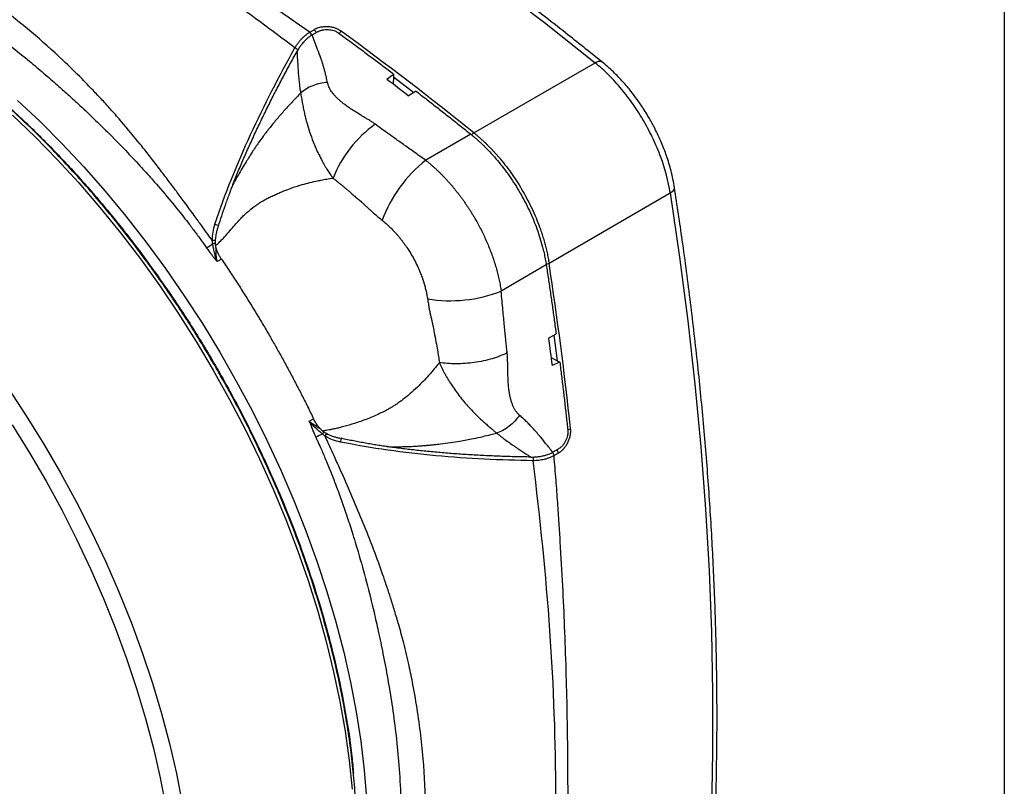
# Model space of a CAD drawing. Header units: millimetres. Extents: x 25 to 1092, y 25 to 838.
# Tile 40 of 41: x 969 to 1092, y 633 to 729. Entities that reach past the tile are written whole.
import ezdxf

# ---------------------------------------------------------------- set-up
doc = ezdxf.new("R2010")
doc.units = ezdxf.units.MM
doc.header["$LTSCALE"] = 4
doc.layers.add('TEXT', color=140, linetype='Continuous', lineweight=25)

msp = doc.modelspace()

# ---------------------------------------------------------------- linework, layer by layer
for p, q in [((1005.509, 727.237), (1006.052, 727.549)), ((1005.794, 726.895), (1006.474, 727.285)), ((1025.969, 714.709), (1041.136, 723.416)), ((1015.133, 721.399), (1015.973, 722.029)), ((1015.956, 721.667), (1015.915, 720.8)), ((1015.973, 722.029), (1015.956, 721.667)), ((1015.956, 721.667), (1018.502, 719.719)), ((1018.777, 719.884), (1017.846, 719.323)), ((1025.619, 714.508), (1019.978, 711.27)), ((1035.374, 698.42), (1050.498, 707.2)), ((994.482, 698.932), (993.934, 698.637)), ((1035.025, 698.217), (1029.401, 694.952)), ((1035.308, 689.077), (1036.26, 689.603)), ((1035.979, 689.448), (1036.393, 686.268)), ((1035.622, 686.666), (1036.393, 686.268)), ((1036.715, 686.102), (1035.749, 685.69)), ((1036.393, 686.268), (1036.715, 686.102)), ((1005.438, 678.712), (1005.968, 679.038)), ((1036.518, 675.248), (1035.84, 674.854)), ((1036.536, 674.75), (1035.994, 674.435))]:
    msp.add_line(p, q)
at = {"flags": 128}
for points in [[(932.084, 786.37), (938.431, 784.06), (944.804, 781.567), (951.199, 778.893), (957.612, 776.04), (964.04, 773.009), (970.48, 769.801), (976.929, 766.419), (983.382, 762.864), (989.837, 759.137), (996.291, 755.242), (1002.739, 751.179), (1009.179, 746.951), (1015.607, 742.56), (1022.021, 738.009), (1028.415, 733.299), (1034.788, 728.434), (1041.136, 723.416)], [(1041.136, 723.416), (1041.355, 723.539), (1041.559, 723.612), (1041.741, 723.634), (1041.892, 723.602), (1041.966, 723.557)], [(969.042, 718.731), (971.848, 716.093), (974.609, 713.324), (977.316, 710.433), (979.964, 707.425), (982.547, 704.308), (985.058, 701.088), (987.491, 697.775), (989.841, 694.375), (992.102, 690.897), (994.269, 687.348), (996.337, 683.738), (998.3, 680.075), (1000.154, 676.368), (1001.894, 672.624), (1003.517, 668.854), (1005.019, 665.066), (1006.396, 661.27), (1007.645, 657.473), (1008.762, 653.686), (1009.746, 649.916), (1010.593, 646.174), (1011.303, 642.468), (1011.872, 638.806), (1012.3, 635.198), (1012.587, 631.652)], [(968.416, 716.886), (971.217, 714.201), (973.969, 711.386), (976.666, 708.448), (979.301, 705.396), (981.868, 702.235), (984.36, 698.974), (986.772, 695.62), (989.098, 692.181), (991.331, 688.667), (993.468, 685.084), (995.502, 681.443), (997.429, 677.751), (999.244, 674.018), (1000.942, 670.252), (1002.521, 666.463), (1003.975, 662.659), (1005.301, 658.851), (1006.497, 655.047), (1007.558, 651.255), (1008.484, 647.487), (1009.27, 643.749), (1009.917, 640.052), (1010.421, 636.405), (1010.782, 632.815)], [(1050.498, 707.2), (1050.714, 707.328), (1050.88, 707.468), (1050.989, 707.615), (1051.037, 707.762), (1051.036, 707.848)], [(1050.498, 707.2), (1051.67, 699.193), (1052.698, 691.241), (1053.579, 683.348), (1054.314, 675.518), (1054.903, 667.755), (1055.345, 660.063), (1055.64, 652.447), (1055.787, 644.909), (1055.787, 637.455), (1055.64, 630.088), (1055.345, 622.812), (1054.903, 615.63), (1054.314, 608.547), (1053.579, 601.566), (1052.698, 594.69), (1051.67, 587.924), (1050.498, 581.271)], [(967.841, 682.857), (970.126, 679.403), (972.317, 675.875), (974.409, 672.282), (976.396, 668.632), (978.273, 664.936), (980.036, 661.202), (981.681, 657.439), (983.203, 653.656), (984.599, 649.862), (985.865, 646.067), (986.998, 642.281), (987.996, 638.512), (988.856, 634.769), (989.576, 631.062)], [(968.366, 678.279), (970.527, 674.8), (972.59, 671.256), (974.549, 667.657), (976.401, 664.011), (978.14, 660.328), (979.762, 656.617), (981.263, 652.886), (982.639, 649.144), (983.888, 645.401), (985.006, 641.667), (985.99, 637.949), (986.838, 634.258), (987.548, 630.602)]]:
    msp.add_lwpolyline(points, dxfattribs=at)
for centre, radius, start, end in [((1004.887, 726.527), 0.944, 21.55871, 48.80718), ((1005.431, 726.839), 0.944, 21.78141, 48.80404), ((1009.97, 726.601), 0.919, 124.96473, 148.45252), ((733.461, 349.529), 467.886, 51.30535, 53.85367), ((1023.062, 759.235), 39.098, 240.23683, 240.94664), ((1022.48, 703.455), 15.137, 125.56483, 158.31567), ((1026.532, 713.888), 0.996, 124.43498, 146.77875), ((1030.693, 697.787), 17.223, 128.47328, 159.61), ((994.455, 705.169), 2.026, 246.4096, 261.42036), ((988.128, 707.918), 8.799, 300.67172, 306.73854), ((1034.944, 699.318), 0.996, 273.22415, 295.56078), ((572.774, 627.665), 467.98, 6.14809, 8.69606), ((1023.08, 710.976), 17.226, 260.39735, 291.52572), ((1037.673, 678.617), 0.919, 271.54789, 295.03105), ((1010.577, 669.033), 8.814, 113.28209, 119.3254), ((1011.354, 675.897), 2.025, 158.57495, 173.5926), ((1035.068, 674.252), 0.944, 11.19349, 38.44412), ((1035.61, 674.567), 0.944, 11.19663, 38.22037), ((1072.26, 673.64), 38.876, 179.05156, 179.76524)]:
    msp.add_arc(centre, radius, start, end)
for points, knots in [([(1041.963, 723.549), (1040.454, 724.758), (1037.054, 727.483), (1031.735, 731.581), (1026.012, 735.867), (1020.268, 740.027), (1014.506, 744.061), (1008.729, 747.969), (1002.939, 751.746), (997.14, 755.393), (991.333, 758.906), (985.522, 762.284), (979.709, 765.525), (973.895, 768.628), (968.085, 771.591), (962.28, 774.413), (956.482, 777.092), (950.695, 779.627), (944.92, 782.02), (939.163, 784.251), (935.148, 785.747), (933.059, 786.456), (932.877, 786.518)], [0, 0, 0, 0, 0.0420255, 0.0947279, 0.1474684, 0.2002442, 0.2530524, 0.3058909, 0.3587574, 0.4116503, 0.464568, 0.5175091, 0.5704726, 0.6234574, 0.6764631, 0.729489, 0.7825349, 0.8356005, 0.888686, 0.9417917, 0.9949179, 1, 1, 1, 1]), ([(1005.509, 727.237), (1005.018, 727.577), (1004.06, 728.243), (1002.655, 729.209), (1001.316, 730.123), (1000.043, 730.985), (998.836, 731.797), (997.696, 732.56), (995.409, 734.08), (992.083, 736.257), (986.066, 740.104), (978.733, 744.635), (969.987, 749.796), (961.305, 754.696), (954.12, 758.547), (948.273, 761.548), (944.78, 763.285), (941.982, 764.643), (939.931, 765.622), (937.687, 766.675), (936.129, 767.387), (935.317, 767.758)], [0, 0, 0, 0, 0.0206638, 0.0403949, 0.0591933, 0.0770591, 0.0939922, 0.1099926, 0.1250604, 0.1902576, 0.2500003, 0.3785469, 0.5000001, 0.6214521, 0.7499999, 0.8097422, 0.8749398, 0.9019203, 0.9317571, 0.9644503, 1, 1, 1, 1]), ([(1003.653, 725.295), (997.891, 729.652), (992.124, 733.809), (980.535, 741.622), (974.708, 745.277), (962.967, 752.054), (957.078, 755.163), (945.313, 760.832), (939.444, 763.393), (933.624, 765.722)], [0, 0, 0, 0, 0.25, 0.25, 0.5, 0.5, 0.75, 0.75, 1, 1, 1, 1]), ([(993.321, 701.288), (993.138, 701.544), (992.707, 702.144), (991.964, 703.173), (990.985, 704.52), (989.926, 705.963), (988.796, 707.485), (987.719, 708.92), (986.592, 710.4), (985.478, 711.85), (983.965, 713.763), (982.394, 715.644), (980.799, 717.462), (979.609, 718.772), (978.382, 720.079), (976.756, 721.759), (972.94, 725.484), (966.787, 730.635), (960.37, 734.869), (955.769, 737.403), (952.249, 739.155), (948.779, 740.619), (945.577, 741.711), (943.308, 742.368), (941.316, 742.845), (939.463, 743.191), (937.844, 743.425), (936.303, 743.598), (934.51, 743.735), (932.5, 743.799), (930.218, 743.739), (927.957, 743.543), (925.778, 743.237), (924.106, 742.923), (923.001, 742.684), (922.418, 742.551), (922.135, 742.484), (922.012, 742.455)], [0, 0, 0, 0, 0.0088409, 0.0207319, 0.0356734, 0.0557322, 0.0712588, 0.0893678, 0.1067238, 0.1243569, 0.1417739, 0.1770121, 0.195583, 0.212785, 0.2293285, 0.2489332, 0.2828877, 0.3910236, 0.4995671, 0.5362041, 0.5714384, 0.6373873, 0.671977, 0.6971851, 0.726787, 0.7507596, 0.7708115, 0.7915606, 0.8130104, 0.8440817, 0.8749406, 0.9095871, 0.9422338, 0.9723483, 0.9864781, 0.9940976, 1, 1, 1, 1]), ([(921.354, 741.486), (921.451, 741.511), (921.747, 741.588), (922.344, 741.728), (923.202, 741.906), (924.219, 742.077), (925.344, 742.221), (926.548, 742.326), (927.869, 742.384), (929.347, 742.382), (932.069, 742.253), (934.889, 741.863), (937.874, 741.212), (940.2, 740.625), (943.15, 739.719), (946.566, 738.454), (949.86, 737.019), (953.071, 735.435), (956.161, 733.739), (959.286, 731.85), (961.835, 730.168), (964.283, 728.457), (966.997, 726.458), (969.813, 724.224), (972.277, 722.152), (973.866, 720.769), (975.37, 719.425), (976.954, 717.978), (978.778, 716.256), (981.297, 713.775), (983.654, 711.317), (986.04, 708.679), (987.862, 706.558), (989.39, 704.674), (990.509, 703.234), (991.297, 702.188), (992.017, 701.203), (992.447, 700.591), (992.616, 700.35)], [0, 0, 0, 0, 0.0046946, 0.0142803, 0.0287563, 0.0460168, 0.0630961, 0.0823638, 0.1030268, 0.1250864, 0.1510231, 0.2278417, 0.2501324, 0.2798802, 0.3262592, 0.3725246, 0.4186806, 0.458342, 0.4999873, 0.5406573, 0.5813027, 0.6002849, 0.6370753, 0.68837, 0.7118231, 0.7352222, 0.7519462, 0.7721421, 0.798852, 0.8257409, 0.8752373, 0.8969771, 0.927448, 0.9547742, 0.9656483, 0.9789569, 0.9917196, 1, 1, 1, 1]), ([(993.862, 685.304), (993.165, 686.492), (992.19, 688.151), (990.69, 690.552), (989.394, 692.566), (987.805, 694.931), (986.092, 697.372), (984.251, 699.881), (982.303, 702.413), (980.261, 704.942), (978.137, 707.447), (975.938, 709.912), (973.674, 712.322), (971.352, 714.666), (968.978, 716.934), (966.559, 719.117), (964.102, 721.208), (961.611, 723.201), (959.093, 725.088), (956.552, 726.865), (953.996, 728.527), (951.427, 730.07), (948.853, 731.49), (946.277, 732.782), (943.704, 733.945), (941.14, 734.974), (938.588, 735.868), (936.053, 736.624), (933.539, 737.24), (931.05, 737.713), (928.591, 738.041), (926.165, 738.224), (923.776, 738.258), (921.428, 738.141), (919.124, 737.874), (916.873, 737.443), (915.127, 737.01), (914.16, 736.666), (913.899, 736.574)], [0, 0, 0, 0, 0.03354989, 0.04688625, 0.06905056, 0.09201491, 0.11661221, 0.14225105, 0.16869333, 0.19574875, 0.22328203, 0.25119306, 0.27940649, 0.30786461, 0.33652256, 0.36534501, 0.39430391, 0.42337682, 0.45254579, 0.48179643, 0.51111741, 0.54049993, 0.56993743, 0.5994254, 0.62896109, 0.65854316, 0.68817244, 0.71785152, 0.74758493, 0.77737917, 0.80724299, 0.83718756, 0.86722675, 0.89737744, 0.92765979, 0.95809736, 0.98871708, 1, 1, 1, 1]), ([(1009.443, 727.354), (1009.406, 727.38), (1009.331, 727.433), (1009.212, 727.506), (1009.087, 727.574), (1008.957, 727.636), (1008.822, 727.693), (1008.589, 727.778), (1008.245, 727.87), (1007.781, 727.928), (1007.312, 727.926), (1006.906, 727.868), (1006.569, 727.779), (1006.296, 727.679), (1006.134, 727.592), (1006.052, 727.549)], [0, 0, 0, 0, 0.042204, 0.0840341, 0.1256421, 0.1671822, 0.2088095, 0.250678, 0.3758051, 0.5002944, 0.6252978, 0.74996, 0.8334797, 0.9163648, 1, 1, 1, 1]), ([(1003.653, 725.295), (1003.688, 725.353), (1003.756, 725.47), (1003.867, 725.641), (1003.982, 725.807), (1004.102, 725.969), (1004.226, 726.124), (1004.354, 726.273), (1004.519, 726.452), (1004.725, 726.655), (1004.977, 726.872), (1005.239, 727.07), (1005.419, 727.181), (1005.509, 727.237)], [0, 0, 0, 0, 0.0717718, 0.1434833, 0.2150495, 0.2863863, 0.3574107, 0.4280421, 0.4982028, 0.6215084, 0.7465476, 0.8728709, 1, 1, 1, 1]), ([(1005.794, 726.895), (1005.752, 726.869), (1005.664, 726.817), (1005.53, 726.726), (1005.391, 726.623), (1005.215, 726.48), (1004.997, 726.281), (1004.766, 726.038), (1004.527, 725.757), (1004.295, 725.449), (1004.08, 725.125), (1003.958, 724.912), (1003.906, 724.823)], [0, 0, 0, 0, 0.0575097, 0.1182864, 0.1824512, 0.2501144, 0.3660192, 0.499798, 0.6026948, 0.7494085, 0.8950524, 1, 1, 1, 1]), ([(1007.718, 720.98), (1007.696, 721.093), (1007.652, 721.324), (1007.574, 721.674), (1007.487, 722.035), (1007.389, 722.406), (1007.281, 722.787), (1007.163, 723.179), (1007.035, 723.581), (1006.818, 724.226), (1006.404, 725.334), (1006.027, 726.299), (1005.794, 726.895)], [0, 0, 0, 0, 0.0563101, 0.1144847, 0.174538, 0.2364831, 0.3003316, 0.3660945, 0.4337818, 0.5034025, 0.6932033, 1, 1, 1, 1]), ([(1006.474, 727.285), (1006.512, 727.306), (1006.588, 727.347), (1006.709, 727.401), (1006.836, 727.449), (1006.968, 727.489), (1007.172, 727.539), (1007.458, 727.579), (1007.823, 727.581), (1008.185, 727.535), (1008.492, 727.453), (1008.741, 727.355), (1008.941, 727.254), (1009.059, 727.173), (1009.118, 727.133)], [0, 0, 0, 0, 0.0504659, 0.1004598, 0.1502794, 0.2002252, 0.2505959, 0.3752729, 0.5002603, 0.6248032, 0.7499566, 0.8332482, 0.9161855, 1, 1, 1, 1]), ([(1009.118, 727.133), (1009.576, 726.798), (1010.491, 726.128), (1011.863, 725.114), (1013.234, 724.094), (1014.604, 723.066), (1015.516, 722.375), (1015.973, 722.029)], [0, 0, 0, 0, 0.2000048, 0.4000024, 0.5999976, 0.7999952, 1, 1, 1, 1]), ([(993.644, 703.312), (994.924, 707.084), (996.432, 710.805), (999.815, 718.155), (1001.674, 721.753), (1003.653, 725.295)], [0, 0, 0, 0, 0.5, 0.5, 1, 1, 1, 1]), ([(959.16, 725.017), (959.575, 724.727), (961.474, 723.405), (964.856, 720.661), (969.297, 716.758), (973.477, 712.644), (977.361, 708.452), (980.934, 704.253), (984.405, 699.82), (987.747, 695.174), (990.937, 690.341), (993.946, 685.361), (996.755, 680.264), (999.345, 675.085), (1001.698, 669.868), (1003.802, 664.645), (1005.651, 659.451), (1007.34, 653.991), (1008.812, 648.314), (1009.976, 642.515), (1010.685, 638.008), (1010.894, 635.5), (1010.953, 634.792)], [0, 0, 0, 0, 0.0158006, 0.0722178, 0.1302539, 0.18938, 0.2396743, 0.2903823, 0.3414752, 0.3931075, 0.4448953, 0.4968081, 0.5487166, 0.6005045, 0.652141, 0.7032297, 0.7539377, 0.8042362, 0.8633594, 0.921394, 0.9778134, 1, 1, 1, 1]), ([(995.909, 708.252), (996.02, 708.527), (996.241, 709.077), (996.582, 709.903), (996.932, 710.733), (997.291, 711.566), (997.658, 712.403), (998.035, 713.243), (998.42, 714.087), (998.813, 714.934), (999.216, 715.785), (999.747, 716.891), (1000.419, 718.253), (1001.243, 719.875), (1002.1, 721.512), (1002.987, 723.165), (1003.598, 724.267), (1003.906, 724.823)], [0, 0, 0, 0, 0.0485471, 0.097396, 0.1465526, 0.1960226, 0.2458118, 0.2959256, 0.3463695, 0.3971489, 0.448269, 0.4997348, 0.596837, 0.6953849, 0.7954089, 0.896938, 1, 1, 1, 1]), ([(1003.906, 724.823), (1003.913, 724.682), (1003.94, 724.139), (1003.996, 723.124), (1004.074, 722.076), (1004.154, 721.214), (1004.219, 720.614), (1004.289, 720.075), (1004.34, 719.756), (1004.36, 719.634)], [0, 0, 0, 0, 0.0792246, 0.3057388, 0.5741609, 0.6791799, 0.8054825, 0.9258035, 1, 1, 1, 1]), ([(1050.498, 707.2), (1050.264, 708.665), (1049.868, 710.154), (1049.175, 712.044), (1049.026, 712.425), (1048.711, 713.179), (1048.546, 713.552), (1048.024, 714.664), (1047.644, 715.392), (1047.025, 716.465), (1046.811, 716.819), (1046.365, 717.522), (1046.135, 717.867), (1045.432, 718.878), (1044.941, 719.523), (1044.173, 720.444), (1043.911, 720.744), (1043.378, 721.328), (1043.105, 721.613), (1042.276, 722.439), (1041.712, 722.948), (1041.136, 723.416)], [0, 0, 0, 0, 0.25, 0.25, 0.3125, 0.3125, 0.375, 0.375, 0.5, 0.5, 0.5625, 0.5625, 0.625, 0.625, 0.75, 0.75, 0.8125, 0.8125, 0.875, 0.875, 1, 1, 1, 1]), ([(1051.036, 707.848), (1050.906, 708.55), (1050.664, 709.86), (1050.084, 711.741), (1049.403, 713.521), (1048.677, 715.077), (1048.04, 716.251), (1047.556, 717.07), (1047.055, 717.87), (1046.391, 718.841), (1045.554, 719.947), (1044.568, 721.11), (1043.36, 722.374), (1042.451, 723.146), (1041.966, 723.557)], [0, 0, 0, 0, 0.1224683, 0.2287132, 0.3200512, 0.4266916, 0.4981515, 0.5289752, 0.5755889, 0.6458771, 0.7137941, 0.7951269, 0.8907158, 1, 1, 1, 1]), ([(1007.718, 720.98), (1007.413, 720.961), (1007.098, 720.918), (1006.474, 720.781), (1006.164, 720.686), (1005.575, 720.45), (1005.296, 720.309), (1004.787, 719.993), (1004.558, 719.818), (1004.36, 719.634)], [0, 0, 0, 0, 0.25, 0.25, 0.5, 0.5, 0.75, 0.75, 1, 1, 1, 1]), ([(1013.676, 715.769), (1013.617, 715.812), (1013.497, 715.901), (1013.304, 716.032), (1013.096, 716.165), (1012.887, 716.293), (1012.68, 716.413), (1012.462, 716.541), (1012.196, 716.702), (1011.73, 716.985), (1011.131, 717.356), (1010.477, 717.783), (1009.96, 718.146), (1009.55, 718.464), (1009.21, 718.752), (1008.904, 719.037), (1008.631, 719.32), (1008.393, 719.602), (1008.188, 719.881), (1008.018, 720.158), (1007.883, 720.433), (1007.779, 720.706), (1007.738, 720.889), (1007.718, 720.98)], [0, 0, 0, 0, 0.0260644, 0.053436, 0.082142, 0.1122062, 0.1385922, 0.1643481, 0.1996245, 0.2464352, 0.3535687, 0.4451657, 0.5213407, 0.5785578, 0.6332584, 0.6855709, 0.735642, 0.7836389, 0.8297513, 0.874193, 0.9172025, 0.959043, 1, 1, 1, 1]), ([(1004.36, 719.634), (1004.187, 719.459), (1003.843, 719.112), (1003.337, 718.582), (1002.843, 718.051), (1002.36, 717.518), (1001.888, 716.983), (1001.428, 716.445), (1000.98, 715.906), (1000.543, 715.365), (1000.119, 714.823), (999.642, 714.195), (999.178, 713.558), (998.711, 712.889), (998.286, 712.253), (997.937, 711.696), (997.574, 711.105), (997.183, 710.464), (996.735, 709.707), (996.301, 708.957), (996.046, 708.498), (995.909, 708.252)], [0, 0, 0, 0, 0.05299507, 0.10545685, 0.15738138, 0.20876491, 0.25960395, 0.30989526, 0.35963589, 0.40882317, 0.4574548, 0.50552963, 0.57535806, 0.62325852, 0.67657273, 0.73476942, 0.75884766, 0.81985168, 0.89057033, 0.94149604, 1, 1, 1, 1]), ([(1004.36, 719.634), (1004.375, 719.554), (1004.408, 719.371), (1004.464, 719.061), (1004.521, 718.752), (1004.598, 718.339), (1004.697, 717.82), (1004.812, 717.235), (1004.954, 716.62), (1005.155, 715.849), (1005.479, 714.791), (1005.869, 713.722), (1006.38, 712.501), (1006.827, 711.573), (1007.25, 710.805), (1007.439, 710.478), (1007.621, 710.176), (1007.792, 709.908), (1007.958, 709.659), (1008.134, 709.407), (1008.289, 709.202), (1008.387, 709.081), (1008.414, 709.048)], [0, 0, 0, 0, 0.0262988, 0.0602245, 0.0986971, 0.1217986, 0.1851789, 0.2512041, 0.2872396, 0.35718, 0.4652988, 0.5767688, 0.6467327, 0.7972196, 0.8298159, 0.8603611, 0.8892066, 0.9152516, 0.9373979, 0.9618031, 0.9896936, 1, 1, 1, 1]), ([(1018.777, 719.884), (1019.234, 719.531), (1020.148, 718.825), (1021.518, 717.756), (1022.886, 716.681), (1024.253, 715.599), (1025.164, 714.872), (1025.619, 714.508)], [0, 0, 0, 0, 0.2000049, 0.4000024, 0.5999976, 0.7999951, 1, 1, 1, 1]), ([(1019.978, 711.27), (1019.484, 711.62), (1018.551, 712.28), (1017.241, 713.207), (1016.103, 714.013), (1015.138, 714.701), (1014.346, 715.271), (1013.881, 715.616), (1013.676, 715.769)], [0, 0, 0, 0, 0.2330825, 0.4395884, 0.6195237, 0.7728957, 0.8997153, 1, 1, 1, 1]), ([(1025.619, 714.508), (1025.716, 714.43), (1025.909, 714.273), (1026.197, 714.029), (1026.484, 713.779), (1026.768, 713.521), (1027.05, 713.256), (1027.516, 712.804), (1028.156, 712.142), (1028.951, 711.238), (1029.713, 710.288), (1030.684, 708.96), (1031.799, 707.205), (1032.761, 705.359), (1033.424, 703.855), (1033.866, 702.717), (1034.25, 701.578), (1034.538, 700.571), (1034.749, 699.696), (1034.905, 698.951), (1034.985, 698.462), (1035.025, 698.217)], [0, 0, 0, 0, 0.02098264, 0.04193839, 0.0628802, 0.08382105, 0.10477389, 0.12575169, 0.18837378, 0.25100561, 0.31322895, 0.37546839, 0.50078385, 0.62511202, 0.68775198, 0.75043036, 0.8127015, 0.87501714, 0.91667929, 0.95830625, 1, 1, 1, 1]), ([(1025.969, 714.709), (1026.061, 714.635), (1026.244, 714.486), (1026.517, 714.255), (1026.787, 714.019), (1027.053, 713.778), (1027.317, 713.532), (1027.577, 713.282), (1027.834, 713.028), (1028.086, 712.77), (1028.335, 712.508), (1028.58, 712.243), (1028.82, 711.976), (1029.055, 711.706), (1029.733, 710.909), (1030.802, 709.511), (1032.135, 707.413), (1033.286, 705.209), (1034.003, 703.489), (1034.417, 702.306), (1034.622, 701.67), (1034.811, 701.026), (1034.982, 700.376), (1035.134, 699.724), (1035.268, 699.069), (1035.338, 698.637), (1035.374, 698.42)], [0, 0, 0, 0, 0.0199404, 0.0397996, 0.0595693, 0.0792413, 0.0988075, 0.1182599, 0.1375907, 0.1567924, 0.1758575, 0.1947789, 0.2135496, 0.2321628, 0.2506121, 0.3759553, 0.4998803, 0.6237743, 0.7490873, 0.7835206, 0.8185014, 0.853986, 0.889928, 0.9262785, 0.9629867, 1, 1, 1, 1]), ([(1019.978, 711.27), (1020.075, 711.193), (1020.269, 711.039), (1020.557, 710.797), (1020.845, 710.548), (1021.131, 710.292), (1021.415, 710.027), (1021.698, 709.756), (1021.978, 709.477), (1022.255, 709.191), (1022.53, 708.899), (1022.802, 708.601), (1023.071, 708.297), (1023.336, 707.987), (1023.597, 707.671), (1023.854, 707.351), (1024.107, 707.026), (1024.356, 706.696), (1024.6, 706.363), (1024.839, 706.026), (1025.073, 705.685), (1025.302, 705.342), (1025.525, 704.995), (1025.743, 704.647), (1025.955, 704.297), (1026.22, 703.845), (1026.533, 703.286), (1026.885, 702.615), (1027.221, 701.933), (1027.538, 701.241), (1027.836, 700.541), (1028.114, 699.837), (1028.369, 699.13), (1028.602, 698.422), (1028.812, 697.716), (1028.998, 697.014), (1029.158, 696.318), (1029.295, 695.629), (1029.366, 695.177), (1029.401, 694.952)], [0, 0, 0, 0, 0.0207661, 0.0415903, 0.0624663, 0.0833874, 0.104347, 0.1253384, 0.1463547, 0.1673892, 0.1884348, 0.2094847, 0.2305319, 0.2515693, 0.2725901, 0.2935872, 0.3145538, 0.335483, 0.3563679, 0.377202, 0.3979785, 0.4186909, 0.4393329, 0.4598981, 0.4803804, 0.5007738, 0.5384326, 0.5763657, 0.6145345, 0.652899, 0.6914179, 0.7300489, 0.7687492, 0.8074757, 0.8461849, 0.884834, 0.9233805, 0.9617826, 1, 1, 1, 1]), ([(993.746, 700.608), (993.819, 700.672), (993.967, 700.804), (994.188, 701.015), (994.458, 701.285), (994.782, 701.625), (995.108, 701.985), (995.515, 702.452), (995.98, 702.99), (996.522, 703.61), (996.94, 704.062), (997.251, 704.37), (997.545, 704.65), (998.076, 705.12), (998.685, 705.586), (999.283, 705.984), (999.71, 706.239), (1000.081, 706.445), (1000.405, 706.611), (1000.669, 706.741), (1000.944, 706.871), (1001.312, 707.04), (1001.914, 707.302), (1002.709, 707.62), (1003.56, 707.924), (1004.399, 708.193), (1005.282, 708.438), (1006.147, 708.642), (1006.928, 708.801), (1007.644, 708.932), (1008.149, 709.008), (1008.414, 709.048)], [0, 0, 0, 0, 0.01550198, 0.03169768, 0.04876324, 0.07681725, 0.10697883, 0.12679763, 0.17652833, 0.22189472, 0.26062885, 0.27744341, 0.29430702, 0.32821435, 0.39626529, 0.42470242, 0.45183851, 0.48255528, 0.49870186, 0.51563931, 0.53419749, 0.55230051, 0.58706862, 0.6503307, 0.7042773, 0.74827074, 0.80800026, 0.86883512, 0.90797216, 0.95163425, 1, 1, 1, 1]), ([(995.909, 708.252), (995.84, 708.078), (995.72, 707.774), (995.552, 707.339), (995.411, 706.969), (995.301, 706.675), (995.221, 706.456), (995.102, 706.129), (994.848, 705.416), (994.474, 704.321), (994.192, 703.442), (994.052, 703.006)], [0, 0, 0, 0, 0.1000175, 0.1750089, 0.2499887, 0.3124678, 0.3437068, 0.3749461, 0.4999139, 0.7513268, 1, 1, 1, 1]), ([(1008.414, 709.048), (1008.543, 708.946), (1008.8, 708.743), (1009.183, 708.431), (1009.522, 708.151), (1009.818, 707.904), (1010.069, 707.692), (1010.32, 707.478), (1010.529, 707.305), (1010.72, 707.129), (1010.902, 706.965), (1011.121, 706.777), (1011.343, 706.599), (1011.561, 706.423), (1011.771, 706.243), (1011.941, 706.091), (1012.084, 705.958), (1012.209, 705.839), (1012.407, 705.658), (1012.621, 705.456), (1012.873, 705.223), (1013.143, 704.981), (1013.702, 704.485), (1014.188, 704.085), (1014.55, 703.787)], [0, 0, 0, 0, 0.0620108, 0.1240614, 0.18615, 0.2272249, 0.2683119, 0.3094088, 0.3505131, 0.3698934, 0.4054381, 0.4412549, 0.4777277, 0.512518, 0.546872, 0.5805761, 0.5970849, 0.6189064, 0.6440938, 0.6959901, 0.726546, 0.7699526, 0.8287148, 1, 1, 1, 1]), ([(1051.01, 581.893), (1051.218, 582.976), (1051.839, 586.203), (1052.722, 591.696), (1053.667, 598.362), (1054.466, 605.139), (1055.128, 612.017), (1055.648, 618.994), (1056.027, 626.067), (1056.266, 633.232), (1056.362, 640.486), (1056.317, 647.826), (1056.13, 655.247), (1055.802, 662.748), (1055.331, 670.323), (1054.717, 677.971), (1053.963, 685.687), (1053.062, 693.47), (1052.094, 700.856), (1051.359, 705.67), (1051.026, 707.85)], [0, 0, 0, 0, 0.0289847, 0.0864439, 0.1439363, 0.20146, 0.2590137, 0.3165964, 0.3742075, 0.4318468, 0.4895146, 0.5472116, 0.6049388, 0.6626978, 0.7204908, 0.7783201, 0.8361889, 0.8941007, 0.9520599, 1, 1, 1, 1]), ([(994.052, 703.006), (994.03, 702.933), (993.986, 702.792), (993.928, 702.582), (993.878, 702.381), (993.835, 702.189), (993.799, 702.006), (993.759, 701.779), (993.724, 701.518), (993.702, 701.234), (993.7, 700.993), (993.712, 700.787), (993.735, 700.664), (993.746, 700.608)], [0, 0, 0, 0, 0.0950043, 0.1850983, 0.2704932, 0.3513192, 0.4274347, 0.499063, 0.6349429, 0.749305, 0.8468904, 0.9297814, 1, 1, 1, 1]), ([(1014.55, 703.787), (1014.631, 703.722), (1014.792, 703.59), (1015.032, 703.382), (1015.268, 703.168), (1015.501, 702.947), (1015.731, 702.718), (1015.958, 702.484), (1016.181, 702.242), (1016.4, 701.995), (1016.615, 701.742), (1016.826, 701.483), (1017.033, 701.219), (1017.235, 700.949), (1017.432, 700.675), (1017.728, 700.245), (1018.11, 699.646), (1018.549, 698.868), (1018.945, 698.073), (1019.265, 697.34), (1019.58, 696.515), (1019.815, 695.778), (1020, 695.06), (1020.118, 694.523), (1020.177, 694.169), (1020.207, 693.992)], [0, 0, 0, 0, 0.0285226, 0.0570557, 0.0856003, 0.1141569, 0.1427257, 0.1713064, 0.1998987, 0.2285019, 0.2571153, 0.2857381, 0.3143696, 0.3430094, 0.371657, 0.4003123, 0.4756979, 0.5511085, 0.6258748, 0.7005356, 0.7548028, 0.8526916, 0.9018786, 0.9509818, 1, 1, 1, 1]), ([(993.321, 701.288), (993.395, 701.287), (993.481, 701.288), (993.65, 701.294), (993.731, 701.299), (993.796, 701.306)], [0, 0, 0, 0, 0.5, 0.5, 1, 1, 1, 1]), ([(993.391, 700.867), (993.379, 700.939), (993.356, 701.08), (993.333, 701.22), (993.321, 701.288)], [0, 0, 0, 0, 0.5137483, 1, 1, 1, 1]), ([(993.794, 700.877), (993.737, 700.875), (993.67, 700.873), (993.529, 700.87), (993.457, 700.868), (993.391, 700.867)], [0, 0, 0, 0, 0.5, 0.5, 1, 1, 1, 1]), ([(993.934, 698.637), (993.914, 698.691), (993.873, 698.805), (993.813, 698.985), (993.718, 699.291), (993.625, 699.647), (993.544, 700.022), (993.487, 700.313), (993.438, 700.587), (993.406, 700.778), (993.391, 700.867)], [0, 0, 0, 0, 0.07726256, 0.16058464, 0.25009356, 0.49999527, 0.64105849, 0.7499279, 0.8842768, 1, 1, 1, 1]), ([(994.469, 698.952), (994.432, 699.008), (994.357, 699.12), (994.254, 699.295), (994.158, 699.473), (994.069, 699.656), (993.988, 699.841), (993.914, 700.03), (993.849, 700.221), (993.792, 700.413), (993.76, 700.543), (993.745, 700.607)], [0, 0, 0, 0, 0.1116116, 0.2232098, 0.3347354, 0.4461407, 0.5573914, 0.668448, 0.7792608, 0.8897892, 1, 1, 1, 1]), ([(992.616, 700.35), (992.668, 700.277), (992.778, 700.121), (992.961, 699.877), (993.168, 699.605), (993.401, 699.306), (993.659, 698.98), (993.84, 698.754), (993.934, 698.637)], [0, 0, 0, 0, 0.1245238, 0.265839, 0.4240057, 0.5990674, 0.7910569, 1, 1, 1, 1]), ([(993.934, 698.637), (993.883, 698.999), (993.799, 699.585), (993.801, 700.202), (993.801, 700.437)], [0, 0, 0, 0, 0.6195521, 1, 1, 1, 1]), ([(994.469, 698.952), (994.64, 698.7), (994.981, 698.197), (995.486, 697.44), (995.985, 696.685), (996.476, 695.93), (996.961, 695.176), (997.439, 694.423), (997.909, 693.672), (998.373, 692.922), (998.831, 692.174), (999.281, 691.427), (999.725, 690.683), (1000.162, 689.94), (1000.716, 688.985), (1001.387, 687.809), (1002.172, 686.401), (1002.95, 684.97), (1003.721, 683.515), (1004.484, 682.037), (1005.24, 680.536), (1005.732, 679.525), (1005.979, 679.017)], [0, 0, 0, 0, 0.039822, 0.0794171, 0.1187854, 0.1579267, 0.1968413, 0.235529, 0.2739899, 0.312224, 0.3502313, 0.3880119, 0.4255657, 0.4628928, 0.4999931, 0.5690192, 0.6388463, 0.7094744, 0.7809038, 0.8531345, 0.9261665, 1, 1, 1, 1]), ([(1035.025, 698.217), (1035.112, 697.641), (1035.287, 696.489), (1035.54, 694.764), (1035.787, 693.041), (1036.028, 691.32), (1036.182, 690.176), (1036.26, 689.603)], [0, 0, 0, 0, 0.2000049, 0.4000024, 0.5999976, 0.7999951, 1, 1, 1, 1]), ([(1030.148, 687.238), (1030.128, 687.402), (1030.086, 687.759), (1030.024, 688.343), (1029.956, 689.017), (1029.881, 689.782), (1029.8, 690.639), (1029.712, 691.587), (1029.616, 692.627), (1029.511, 693.758), (1029.438, 694.544), (1029.401, 694.952)], [0, 0, 0, 0, 0.0648027, 0.1411717, 0.2291139, 0.328634, 0.4397354, 0.5624208, 0.6966921, 0.8425513, 1, 1, 1, 1]), ([(1020.207, 693.992), (1020.239, 693.78), (1020.302, 693.377), (1020.399, 692.805), (1020.483, 692.372), (1020.553, 692.055), (1020.606, 691.837), (1020.662, 691.616), (1020.712, 691.401), (1020.766, 691.158), (1020.815, 690.925), (1020.866, 690.676), (1020.938, 690.314), (1021.073, 689.617), (1021.252, 688.66), (1021.431, 687.659), (1021.576, 686.805), (1021.654, 686.295), (1021.692, 686.041)], [0, 0, 0, 0, 0.0783581, 0.1492694, 0.2124283, 0.2399282, 0.2675744, 0.2936201, 0.322843, 0.3484069, 0.3851334, 0.410904, 0.4423699, 0.5222645, 0.67509, 0.8054328, 0.9027621, 1, 1, 1, 1]), ([(1030.148, 687.238), (1029.602, 686.974), (1028.967, 686.728), (1027.574, 686.318), (1026.817, 686.153), (1025.276, 685.935), (1024.495, 685.882), (1023.014, 685.885), (1022.316, 685.942), (1021.692, 686.041)], [0, 0, 0, 0, 0.25, 0.25, 0.5, 0.5, 0.75, 0.75, 1, 1, 1, 1]), ([(1031.676, 679.482), (1031.637, 679.516), (1031.561, 679.584), (1031.453, 679.697), (1031.349, 679.819), (1031.25, 679.951), (1031.155, 680.092), (1031.066, 680.243), (1030.981, 680.403), (1030.901, 680.572), (1030.825, 680.751), (1030.755, 680.939), (1030.689, 681.137), (1030.627, 681.344), (1030.57, 681.561), (1030.518, 681.787), (1030.471, 682.023), (1030.428, 682.268), (1030.39, 682.522), (1030.326, 683.025), (1030.262, 683.887), (1030.231, 684.799), (1030.217, 685.474), (1030.21, 685.781), (1030.208, 686.04), (1030.207, 686.366), (1030.196, 686.769), (1030.163, 687.086), (1030.148, 687.238)], [0, 0, 0, 0, 0.0226389, 0.04551, 0.0686647, 0.0921526, 0.1160212, 0.140316, 0.1650797, 0.1903531, 0.2161744, 0.2425793, 0.2696013, 0.2972717, 0.3256197, 0.3546723, 0.3844547, 0.4149903, 0.4463007, 0.4784062, 0.5983926, 0.7531706, 0.7973328, 0.8329099, 0.8599534, 0.8866544, 0.9456013, 1, 1, 1, 1]), ([(1021.692, 686.041), (1021.588, 685.908), (1021.375, 685.638), (1021.043, 685.234), (1020.694, 684.824), (1020.232, 684.3), (1019.654, 683.68), (1018.879, 682.913), (1018.044, 682.156), (1017.181, 681.449), (1016.56, 680.998), (1016.181, 680.742), (1015.956, 680.598), (1015.744, 680.464), (1015.465, 680.307), (1014.882, 679.991), (1013.849, 679.479), (1012.587, 678.95), (1011.31, 678.502), (1010.326, 678.2), (1009.483, 677.979), (1008.923, 677.846), (1008.424, 677.739), (1007.966, 677.647), (1007.535, 677.567), (1007.267, 677.519), (1007.128, 677.495)], [0, 0, 0, 0, 0.0305682, 0.0621053, 0.0945809, 0.1279651, 0.1883077, 0.247585, 0.324376, 0.3906022, 0.4467863, 0.4605986, 0.4713986, 0.493828, 0.5048149, 0.527375, 0.6095724, 0.7044789, 0.7606638, 0.83705, 0.8749544, 0.9031865, 0.930188, 0.9571763, 0.9778824, 1, 1, 1, 1]), ([(1021.692, 686.041), (1021.712, 685.989), (1021.775, 685.827), (1021.894, 685.556), (1022.047, 685.241), (1022.215, 684.916), (1022.404, 684.569), (1022.586, 684.254), (1022.743, 683.987), (1022.919, 683.702), (1023.371, 682.987), (1023.99, 682.106), (1024.694, 681.223), (1025.209, 680.633), (1025.699, 680.105), (1026.194, 679.595), (1026.695, 679.106), (1027.184, 678.655), (1027.662, 678.235), (1028.097, 677.862), (1028.487, 677.534), (1028.717, 677.341), (1028.831, 677.245)], [0, 0, 0, 0, 0.0135642, 0.0425445, 0.0717815, 0.098388, 0.1312687, 0.167413, 0.1869647, 0.2067782, 0.2493267, 0.3943744, 0.4739686, 0.5350139, 0.5948577, 0.6609805, 0.7228253, 0.7838339, 0.8447304, 0.9034811, 0.9523714, 1, 1, 1, 1]), ([(1036.715, 686.102), (1036.787, 685.534), (1036.929, 684.398), (1037.134, 682.698), (1037.332, 681), (1037.525, 679.305), (1037.647, 678.177), (1037.708, 677.613)], [0, 0, 0, 0, 0.2000048, 0.4000024, 0.5999976, 0.7999952, 1, 1, 1, 1]), ([(998.312, 590.458), (998.592, 590.7), (999.479, 591.468), (1000.86, 592.935), (1002.459, 594.857), (1003.89, 596.884), (1005.166, 598.979), (1006.29, 601.118), (1007.306, 603.37), (1008.214, 605.732), (1009.01, 608.197), (1009.694, 610.762), (1010.265, 613.422), (1010.721, 616.17), (1011.062, 619.001), (1011.287, 621.911), (1011.397, 624.893), (1011.391, 627.941), (1011.27, 631.05), (1011.034, 634.213), (1010.684, 637.424), (1010.22, 640.676), (1009.645, 643.964), (1008.959, 647.28), (1008.164, 650.616), (1007.264, 653.967), (1006.259, 657.322), (1005.155, 660.673), (1003.956, 664.009), (1002.669, 667.314), (1001.307, 670.564), (999.898, 673.704), (998.515, 676.599), (997.26, 679.09), (996.074, 681.344), (994.976, 683.357), (994.205, 684.704), (993.862, 685.304)], [0, 0, 0, 0, 0.01513013, 0.04786228, 0.08095995, 0.11441421, 0.14453173, 0.1746749, 0.20483751, 0.23501546, 0.26520452, 0.29540068, 0.32560028, 0.35580008, 0.38599725, 0.4161893, 0.44637372, 0.47654818, 0.50671078, 0.53685942, 0.56699165, 0.59710444, 0.62719389, 0.65725477, 0.68727983, 0.71725865, 0.74717578, 0.77700715, 0.80671314, 0.83622363, 0.86540155, 0.89393819, 0.9209629, 0.94406621, 0.96215712, 0.98315439, 1, 1, 1, 1]), ([(1005.438, 678.712), (1005.518, 678.505), (1005.669, 678.119), (1005.886, 677.58), (1006.077, 677.12), (1006.203, 676.844), (1006.26, 676.718)], [0, 0, 0, 0, 0.307071, 0.5760147, 0.8069369, 1, 1, 1, 1]), ([(1007.093, 677.13), (1007.024, 677.187), (1006.875, 677.31), (1006.664, 677.489), (1006.441, 677.683), (1006.156, 677.941), (1005.873, 678.221), (1005.616, 678.499), (1005.495, 678.643), (1005.438, 678.712)], [0, 0, 0, 0, 0.1156268, 0.2499233, 0.3587174, 0.4999624, 0.7500181, 0.8817755, 1, 1, 1, 1]), ([(1006.949, 677.684), (1006.739, 677.806), (1006.197, 678.117), (1005.726, 678.486), (1005.438, 678.712)], [0, 0, 0, 0, 0.38920565, 1, 1, 1, 1]), ([(1007.126, 677.493), (1007.078, 677.536), (1006.983, 677.623), (1006.848, 677.76), (1006.718, 677.901), (1006.594, 678.047), (1006.45, 678.23), (1006.292, 678.456), (1006.124, 678.73), (1006.027, 678.921), (1005.979, 679.017)], [0, 0, 0, 0, 0.1009278, 0.2013771, 0.3013245, 0.4007445, 0.4996107, 0.6644542, 0.8313292, 1, 1, 1, 1]), ([(1031.676, 679.482), (1031.507, 679.227), (1031.313, 678.976), (1030.881, 678.503), (1030.644, 678.283), (1030.145, 677.89), (1029.883, 677.718), (1029.354, 677.436), (1029.089, 677.325), (1028.831, 677.245)], [0, 0, 0, 0, 0.25, 0.25, 0.5, 0.5, 0.75, 0.75, 1, 1, 1, 1]), ([(1035.84, 674.854), (1035.557, 675.209), (1035.058, 675.833), (1034.402, 676.638), (1033.879, 677.261), (1033.423, 677.773), (1032.974, 678.253), (1032.534, 678.697), (1032.106, 679.107), (1031.816, 679.359), (1031.676, 679.482)], [0, 0, 0, 0, 0.2175501, 0.3830735, 0.4965988, 0.6070153, 0.7125203, 0.8131541, 0.9089629, 1, 1, 1, 1]), ([(1007.285, 677.442), (1007.275, 677.427), (1007.249, 677.385), (1007.202, 677.308), (1007.147, 677.217), (1007.111, 677.159), (1007.093, 677.13)], [0, 0, 0, 0, 0.16757815, 0.44709545, 0.72661348, 1, 1, 1, 1]), ([(1007.128, 677.495), (1007.154, 677.472), (1007.208, 677.427), (1007.297, 677.362), (1007.394, 677.297), (1007.501, 677.232), (1007.656, 677.147), (1007.872, 677.044), (1008.16, 676.926), (1008.488, 676.813), (1008.858, 676.704), (1009.118, 676.644), (1009.255, 676.613)], [0, 0, 0, 0, 0.0440662, 0.0910887, 0.1411796, 0.1944119, 0.2508255, 0.3687611, 0.5012067, 0.6505059, 0.8167844, 1, 1, 1, 1]), ([(1007.429, 676.854), (1007.465, 676.919), (1007.508, 676.993), (1007.598, 677.136), (1007.643, 677.203), (1007.681, 677.257)], [0, 0, 0, 0, 0.5, 0.5, 1, 1, 1, 1]), ([(1015.179, 675.554), (1015.364, 675.549), (1015.701, 675.542), (1016.157, 675.539), (1016.517, 675.541), (1016.779, 675.544), (1017.083, 675.55), (1017.456, 675.559), (1017.882, 675.575), (1018.37, 675.596), (1018.894, 675.626), (1019.462, 675.666), (1019.862, 675.697), (1020.192, 675.725), (1020.55, 675.757), (1021.116, 675.814), (1021.973, 675.909), (1023.044, 676.05), (1024.41, 676.265), (1025.769, 676.522), (1027.056, 676.803), (1028.026, 677.036), (1028.59, 677.183), (1028.831, 677.245)], [0, 0, 0, 0, 0.039156, 0.0716759, 0.0973713, 0.1160907, 0.127722, 0.1625439, 0.1961893, 0.2192604, 0.2677558, 0.3093132, 0.342435, 0.3544868, 0.3809454, 0.4202377, 0.4777777, 0.5679619, 0.6548357, 0.7795904, 0.8711129, 0.9448572, 1, 1, 1, 1]), ([(1028.831, 677.245), (1028.887, 677.199), (1029.027, 677.085), (1029.284, 676.883), (1029.657, 676.598), (1030.096, 676.277), (1030.803, 675.776), (1031.675, 675.183), (1032.527, 674.625), (1032.984, 674.331), (1033.102, 674.255)], [0, 0, 0, 0, 0.04392907, 0.10877021, 0.19450333, 0.32045423, 0.42581972, 0.69424665, 0.92120261, 1, 1, 1, 1]), ([(1037.708, 677.613), (1037.712, 677.57), (1037.72, 677.485), (1037.721, 677.353), (1037.714, 677.22), (1037.699, 677.084), (1037.664, 676.879), (1037.59, 676.603), (1037.448, 676.267), (1037.264, 675.951), (1037.066, 675.699), (1036.875, 675.507), (1036.701, 675.362), (1036.579, 675.286), (1036.518, 675.248)], [0, 0, 0, 0, 0.05058873, 0.10068348, 0.1505489, 0.20045333, 0.25066448, 0.37578134, 0.5002838, 0.62527822, 0.74995501, 0.83346896, 0.91635698, 1, 1, 1, 1]), ([(1036.536, 674.75), (1036.575, 674.774), (1036.654, 674.821), (1036.77, 674.903), (1036.883, 674.991), (1036.993, 675.086), (1037.1, 675.189), (1037.271, 675.371), (1037.494, 675.654), (1037.729, 676.059), (1037.911, 676.49), (1038.016, 676.883), (1038.067, 677.224), (1038.083, 677.511), (1038.069, 677.693), (1038.062, 677.785)], [0, 0, 0, 0, 0.0420944, 0.0838277, 0.1253719, 0.166901, 0.2085895, 0.2506097, 0.3752721, 0.5002687, 0.6247983, 0.749961, 0.8332445, 0.9161817, 1, 1, 1, 1]), ([(1006.26, 676.718), (1006.324, 676.581), (1006.522, 676.155), (1006.917, 675.28), (1007.469, 674.005), (1008.096, 672.479), (1008.764, 670.765), (1009.433, 668.947), (1010.125, 666.957), (1010.831, 664.782), (1012.063, 660.73), (1013.149, 656.595), (1014.099, 652.375), (1014.906, 648.531), (1015.645, 644.333), (1016.246, 639.878), (1016.761, 634.827), (1017.042, 628.423), (1016.737, 621.841), (1016.061, 616.58), (1015.397, 613.214), (1014.812, 610.843), (1014.404, 609.38), (1013.976, 607.983), (1013.492, 606.533), (1012.886, 604.915), (1012.004, 602.837), (1011.074, 600.984), (1010.017, 599.18), (1009.115, 597.818), (1008.278, 596.707), (1007.621, 595.907), (1007.136, 595.35), (1006.673, 594.846), (1006.378, 594.544), (1006.263, 594.426)], [0, 0, 0, 0, 0.0042419, 0.0132313, 0.0270188, 0.0433709, 0.0597821, 0.0790653, 0.0982974, 0.1197098, 0.144349, 0.219888, 0.2438862, 0.272408, 0.337506, 0.3740969, 0.4133785, 0.4999868, 0.5866013, 0.6445098, 0.696363, 0.7193131, 0.742168, 0.7583413, 0.7800935, 0.8070268, 0.8333236, 0.8802728, 0.9017044, 0.9311294, 0.9573191, 0.9677315, 0.9802746, 0.9923217, 1, 1, 1, 1]), ([(1007.429, 676.854), (1007.375, 676.899), (1007.263, 676.991), (1007.151, 677.082), (1007.093, 677.13)], [0, 0, 0, 0, 0.4862732, 1, 1, 1, 1]), ([(1007.428, 594.509), (1007.549, 594.637), (1007.834, 594.942), (1008.327, 595.482), (1008.973, 596.209), (1009.666, 597.021), (1010.633, 598.202), (1011.554, 599.404), (1012.483, 600.704), (1013.387, 602.066), (1014.231, 603.51), (1015.017, 605.03), (1015.565, 606.186), (1016.097, 607.406), (1016.744, 609.021), (1018.076, 612.873), (1019.204, 618.036), (1019.856, 624.257), (1020.04, 629.706), (1019.809, 635.799), (1019.182, 641.364), (1018.468, 645.534), (1017.881, 648.392), (1017.294, 650.865), (1016.673, 653.147), (1016.113, 655.027), (1015.491, 657.011), (1014.696, 659.404), (1013.675, 662.247), (1012.492, 665.292), (1011.205, 668.383), (1010.123, 670.874), (1009.245, 672.847), (1008.635, 674.199), (1008.006, 675.587), (1007.621, 676.433), (1007.429, 676.854)], [0, 0, 0, 0, 0.008197, 0.019416, 0.0336961, 0.0526874, 0.0676583, 0.1018766, 0.1190654, 0.1363288, 0.1712767, 0.1890511, 0.2067849, 0.2233977, 0.2426614, 0.2760628, 0.3830053, 0.4401694, 0.4995462, 0.5714032, 0.6433047, 0.6794388, 0.7039551, 0.7334856, 0.7570072, 0.7753412, 0.7921558, 0.8187497, 0.8495751, 0.8801738, 0.9129364, 0.9452162, 0.9571635, 0.9739239, 0.9870006, 1, 1, 1, 1]), ([(1015.179, 675.554), (1014.942, 675.588), (1014.464, 675.656), (1013.745, 675.769), (1013.016, 675.889), (1012.28, 676.017), (1011.535, 676.154), (1010.782, 676.299), (1010.02, 676.451), (1009.511, 676.559), (1009.255, 676.613)], [0, 0, 0, 0, 0.1186485, 0.2390693, 0.3612848, 0.4853164, 0.6111845, 0.7389088, 0.8685079, 1, 1, 1, 1]), ([(1033.384, 673.8), (1029.328, 673.856), (1025.281, 674.046), (1017.224, 674.791), (1013.249, 675.345), (1009.342, 676.123)], [0, 0, 0, 0, 0.5, 0.5, 1, 1, 1, 1]), ([(1033.102, 674.255), (1032.757, 674.26), (1032.069, 674.271), (1031.042, 674.295), (1030.024, 674.324), (1029.015, 674.36), (1028.014, 674.401), (1027.022, 674.448), (1026.038, 674.501), (1025.063, 674.56), (1023.802, 674.644), (1022.262, 674.762), (1020.45, 674.926), (1018.667, 675.112), (1016.911, 675.318), (1015.754, 675.475), (1015.179, 675.554)], [0, 0, 0, 0, 0.0573704, 0.1142775, 0.1707256, 0.2267194, 0.2822633, 0.3373621, 0.3920206, 0.4462438, 0.5000368, 0.6026135, 0.7038575, 0.8038088, 0.9025086, 1, 1, 1, 1]), ([(1033.102, 674.255), (1033.166, 674.255), (1033.313, 674.254), (1033.557, 674.261), (1033.879, 674.283), (1034.216, 674.325), (1034.579, 674.39), (1034.905, 674.469), (1035.208, 674.565), (1035.454, 674.661), (1035.659, 674.754), (1035.781, 674.821), (1035.84, 674.854)], [0, 0, 0, 0, 0.0660858, 0.1494713, 0.2494251, 0.3958852, 0.4978709, 0.6323289, 0.748723, 0.8385784, 0.9222455, 1, 1, 1, 1]), ([(1035.994, 674.435), (1035.941, 674.407), (1035.836, 674.349), (1035.671, 674.269), (1035.501, 674.195), (1035.326, 674.128), (1035.147, 674.066), (1034.966, 674.011), (1034.733, 673.95), (1034.445, 673.889), (1034.098, 673.837), (1033.743, 673.805), (1033.504, 673.802), (1033.384, 673.8)], [0, 0, 0, 0, 0.0721936, 0.1441927, 0.2159075, 0.2872502, 0.3581354, 0.4284814, 0.4982103, 0.6221846, 0.7474385, 0.8735301, 1, 1, 1, 1]), ([(1033.384, 592.932), (1034.276, 599.137), (1034.994, 605.502), (1035.965, 618.526), (1036.218, 625.181), (1036.218, 638.739), (1035.966, 645.613), (1034.994, 659.557), (1034.277, 666.63), (1033.384, 673.8)], [0, 0, 0, 0, 0.25, 0.25, 0.5, 0.5, 0.75, 0.75, 1, 1, 1, 1]), ([(1035.994, 593.381), (1036.043, 593.897), (1036.141, 594.906), (1036.275, 596.391), (1036.397, 597.81), (1036.507, 599.163), (1036.607, 600.449), (1036.697, 601.668), (1036.871, 604.118), (1037.093, 607.707), (1037.417, 614.272), (1037.674, 622.421), (1037.771, 632.39), (1037.674, 642.546), (1037.417, 651.162), (1037.093, 658.297), (1036.852, 662.604), (1036.628, 666.08), (1036.451, 668.638), (1036.241, 671.449), (1036.078, 673.413), (1035.994, 674.435)], [0, 0, 0, 0, 0.0206638, 0.040395, 0.0591934, 0.0770591, 0.0939922, 0.1099926, 0.1250604, 0.1902576, 0.2500003, 0.3785468, 0.5000001, 0.6214521, 0.7499999, 0.8097422, 0.8749398, 0.9019203, 0.9317571, 0.9644503, 1, 1, 1, 1])]:
    msp.add_open_spline(points, degree=3, knots=knots)
for points in [[(1015.133, 721.399), (1016.038, 720.712), (1016.942, 720.02), (1017.846, 719.323)], [(993.644, 703.312), (993.424, 702.662), (993.304, 701.988), (993.321, 701.288)], [(1035.308, 689.077), (1035.46, 687.946), (1035.607, 686.817), (1035.749, 685.69)], [(1009.342, 676.123), (1008.669, 676.257), (1008.026, 676.49), (1007.429, 676.854)]]:
    msp.add_open_spline(points, degree=3)
at = {"layer": 'TEXT'}
msp.add_line((1092.2, 838.2), (1092.2, 25.4), dxfattribs=at)

doc.saveas('drawing.dxf')
